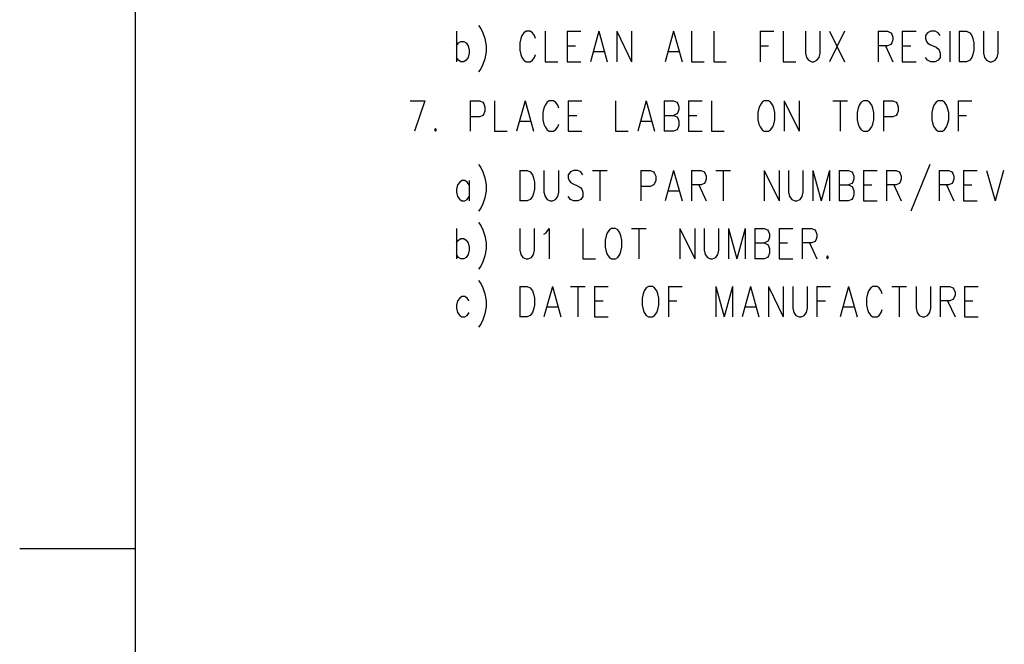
# Model space of a CAD drawing. Extents: x 2 to 38, y 4.3 to 27.6.
# Tile 3 of 25: x 2 to 6.5, y 21.3 to 24.2. Entities that reach past the tile are written whole.
import ezdxf

# ---------------------------------------------------------------- set-up
doc = ezdxf.new("R2010")
doc.units = 0
doc.layers.add('assy_t', color=3, linetype='CONTINUOUS')

msp = doc.modelspace()

# ---------------------------------------------------------------- linework, layer by layer
at = {"layer": 'assy_t', "color": 3}
for points in [[(2.54174, 4.85581), (2.54174, 27.07542), (37.45826, 27.07542), (37.45826, 4.85581), (2.54174, 4.85581)], [(4.00611, 24.14587), (4.00611, 24.007)], [(4.10711, 24.17232), (4.11673, 24.15909), (4.12635, 24.13925), (4.13597, 24.1128), (4.14078, 24.07974), (4.14078, 24.05329), (4.13597, 24.02022), (4.12635, 23.99377), (4.11673, 23.97393), (4.10711, 23.9607)], [(4.36682, 24.1128), (4.36201, 24.12603), (4.35239, 24.13925), (4.34277, 24.14587), (4.32354, 24.14587), (4.31392, 24.13925), (4.3043, 24.12603), (4.29949, 24.1128), (4.29468, 24.09296), (4.29468, 24.0599), (4.29949, 24.04006), (4.3043, 24.02683), (4.31392, 24.01361), (4.32354, 24.007), (4.34277, 24.007), (4.35239, 24.01361), (4.36201, 24.02683), (4.36682, 24.04006)], [(4.41011, 24.14587), (4.41011, 24.007), (4.46782, 24.007)], [(4.5111, 24.14587), (4.5111, 24.007)], [(4.5111, 24.14587), (4.57363, 24.14587)], [(4.65539, 24.14587), (4.61691, 24.007)], [(4.65539, 24.14587), (4.69386, 24.007)], [(4.73715, 24.14587), (4.73715, 24.007)], [(4.73715, 24.14587), (4.80448, 24.007)], [(4.80448, 24.14587), (4.80448, 24.007)], [(4.99686, 24.14587), (4.95838, 24.007)], [(4.99686, 24.14587), (5.03533, 24.007)], [(5.07862, 24.14587), (5.07862, 24.007), (5.13633, 24.007)], [(5.17962, 24.14587), (5.17962, 24.007), (5.23733, 24.007)], [(5.39123, 24.14587), (5.39123, 24.007)], [(5.39123, 24.14587), (5.45375, 24.14587)], [(5.49704, 24.14587), (5.49704, 24.007), (5.55475, 24.007)], [(5.59804, 24.14587), (5.59804, 24.04667), (5.60285, 24.02683), (5.61247, 24.01361), (5.62689, 24.007), (5.63651, 24.007), (5.65094, 24.01361), (5.66056, 24.02683), (5.66537, 24.04667), (5.66537, 24.14587)], [(5.70865, 24.14587), (5.77599, 24.007)], [(5.77599, 24.14587), (5.70865, 24.007)], [(5.92989, 24.14587), (5.92989, 24.007)], [(5.92989, 24.14587), (5.97317, 24.14587), (5.9876, 24.13925), (5.99241, 24.13264), (5.99722, 24.11942), (5.99722, 24.10619), (5.99241, 24.09296), (5.9876, 24.08635), (5.97317, 24.07974), (5.92989, 24.07974)], [(6.04051, 24.14587), (6.04051, 24.007)], [(6.04051, 24.14587), (6.10303, 24.14587)], [(6.21365, 24.12603), (6.20403, 24.13925), (6.1896, 24.14587), (6.17036, 24.14587), (6.15593, 24.13925), (6.14631, 24.12603), (6.14631, 24.1128), (6.15112, 24.09958), (6.15593, 24.09296), (6.16555, 24.08635), (6.19441, 24.07312), (6.20403, 24.06651), (6.20884, 24.0599), (6.21365, 24.04667), (6.21365, 24.02683), (6.20403, 24.01361), (6.1896, 24.007), (6.17036, 24.007), (6.15593, 24.01361), (6.14631, 24.02683)], [(6.25693, 24.14587), (6.25693, 24.007)], [(6.30022, 24.14587), (6.30022, 24.007)], [(6.30022, 24.14587), (6.33388, 24.14587), (6.34831, 24.13925), (6.35793, 24.12603), (6.36274, 24.1128), (6.36755, 24.09296), (6.36755, 24.0599), (6.36274, 24.04006), (6.35793, 24.02683), (6.34831, 24.01361), (6.33388, 24.007), (6.30022, 24.007)], [(6.41083, 24.14587), (6.41083, 24.04667), (6.41564, 24.02683), (6.42526, 24.01361), (6.43969, 24.007), (6.44931, 24.007), (6.46374, 24.01361), (6.47336, 24.02683), (6.47817, 24.04667), (6.47817, 24.14587)], [(4.00611, 24.07974), (4.01573, 24.09296), (4.02535, 24.09958), (4.03978, 24.09958), (4.0494, 24.09296), (4.05902, 24.07974), (4.06383, 24.0599), (4.06383, 24.04667), (4.05902, 24.02683), (4.0494, 24.01361), (4.03978, 24.007), (4.02535, 24.007), (4.01573, 24.01361), (4.00611, 24.02683)], [(4.5111, 24.07974), (4.54958, 24.07974)], [(4.63134, 24.05329), (4.67943, 24.05329)], [(4.97281, 24.05329), (5.02091, 24.05329)], [(5.39123, 24.07974), (5.42971, 24.07974)], [(5.96356, 24.07974), (5.99722, 24.007)], [(6.04051, 24.07974), (6.07898, 24.07974)], [(4.5111, 24.007), (4.57363, 24.007)], [(6.04051, 24.007), (6.10303, 24.007)], [(3.7945, 23.82844), (3.86183, 23.82844)], [(3.86183, 23.82844), (3.81374, 23.68957)], [(4.06864, 23.82844), (4.06864, 23.68957)], [(4.06864, 23.82844), (4.11192, 23.82844), (4.12635, 23.82183), (4.13116, 23.81522), (4.13597, 23.80199), (4.13597, 23.78215), (4.13116, 23.76893), (4.12635, 23.76231), (4.11192, 23.7557), (4.06864, 23.7557)], [(4.17925, 23.82844), (4.17925, 23.68957), (4.23697, 23.68957)], [(4.31873, 23.82844), (4.28025, 23.68957)], [(4.31873, 23.82844), (4.3572, 23.68957)], [(4.47263, 23.79538), (4.46782, 23.80861), (4.4582, 23.82183), (4.44858, 23.82844), (4.42934, 23.82844), (4.41973, 23.82183), (4.41011, 23.80861), (4.4053, 23.79538), (4.40049, 23.77554), (4.40049, 23.74248), (4.4053, 23.72264), (4.41011, 23.70941), (4.41973, 23.69619), (4.42934, 23.68957), (4.44858, 23.68957), (4.4582, 23.69619), (4.46782, 23.70941), (4.47263, 23.72264)], [(4.51591, 23.82844), (4.51591, 23.68957)], [(4.51591, 23.82844), (4.57844, 23.82844)], [(4.73234, 23.82844), (4.73234, 23.68957), (4.79005, 23.68957)], [(4.87181, 23.82844), (4.83334, 23.68957)], [(4.87181, 23.82844), (4.91029, 23.68957)], [(4.95357, 23.82844), (4.95357, 23.68957)], [(4.95357, 23.82844), (4.99686, 23.82844), (5.01129, 23.82183), (5.0161, 23.81522), (5.02091, 23.80199), (5.02091, 23.78877), (5.0161, 23.77554), (5.01129, 23.76893), (4.99686, 23.76231)], [(5.06419, 23.82844), (5.06419, 23.68957)], [(5.06419, 23.82844), (5.12671, 23.82844)], [(5.17, 23.82844), (5.17, 23.68957), (5.22771, 23.68957)], [(5.41047, 23.82844), (5.40085, 23.82183), (5.39123, 23.80861), (5.38642, 23.79538), (5.38161, 23.77554), (5.38161, 23.74248), (5.38642, 23.72264), (5.39123, 23.70941), (5.40085, 23.69619), (5.41047, 23.68957), (5.42971, 23.68957), (5.43933, 23.69619), (5.44895, 23.70941), (5.45375, 23.72264), (5.45856, 23.74248), (5.45856, 23.77554), (5.45375, 23.79538), (5.44895, 23.80861), (5.43933, 23.82183), (5.42971, 23.82844), (5.41047, 23.82844)], [(5.50185, 23.82844), (5.50185, 23.68957)], [(5.50185, 23.82844), (5.56918, 23.68957)], [(5.56918, 23.82844), (5.56918, 23.68957)], [(5.72308, 23.82844), (5.79042, 23.82844)], [(5.75675, 23.82844), (5.75675, 23.68957)], [(5.86256, 23.82844), (5.85294, 23.82183), (5.84332, 23.80861), (5.83851, 23.79538), (5.8337, 23.77554), (5.8337, 23.74248), (5.83851, 23.72264), (5.84332, 23.70941), (5.85294, 23.69619), (5.86256, 23.68957), (5.88179, 23.68957), (5.89141, 23.69619), (5.90103, 23.70941), (5.90584, 23.72264), (5.91065, 23.74248), (5.91065, 23.77554), (5.90584, 23.79538), (5.90103, 23.80861), (5.89141, 23.82183), (5.88179, 23.82844), (5.86256, 23.82844)], [(5.95394, 23.82844), (5.95394, 23.68957)], [(5.95394, 23.82844), (5.99722, 23.82844), (6.01165, 23.82183), (6.01646, 23.81522), (6.02127, 23.80199), (6.02127, 23.78215), (6.01646, 23.76893), (6.01165, 23.76231), (5.99722, 23.7557), (5.95394, 23.7557)], [(6.20403, 23.82844), (6.19441, 23.82183), (6.18479, 23.80861), (6.17998, 23.79538), (6.17517, 23.77554), (6.17517, 23.74248), (6.17998, 23.72264), (6.18479, 23.70941), (6.19441, 23.69619), (6.20403, 23.68957), (6.22326, 23.68957), (6.23288, 23.69619), (6.2425, 23.70941), (6.24731, 23.72264), (6.25212, 23.74248), (6.25212, 23.77554), (6.24731, 23.79538), (6.2425, 23.80861), (6.23288, 23.82183), (6.22326, 23.82844), (6.20403, 23.82844)], [(6.29541, 23.82844), (6.29541, 23.68957)], [(6.29541, 23.82844), (6.35793, 23.82844)], [(4.29468, 23.73586), (4.34277, 23.73586)], [(4.51591, 23.76231), (4.55439, 23.76231)], [(4.84777, 23.73586), (4.89586, 23.73586)], [(4.95357, 23.76231), (4.99686, 23.76231), (5.01129, 23.7557), (5.0161, 23.74909), (5.02091, 23.73586), (5.02091, 23.71602), (5.0161, 23.7028), (5.01129, 23.69619), (4.99686, 23.68957), (4.95357, 23.68957)], [(5.06419, 23.76231), (5.10267, 23.76231)], [(6.29541, 23.76231), (6.33388, 23.76231)], [(3.90992, 23.7028), (3.90512, 23.69619), (3.90992, 23.68957), (3.91473, 23.69619), (3.90992, 23.7028)], [(4.51591, 23.68957), (4.57844, 23.68957)], [(5.06419, 23.68957), (5.12671, 23.68957)], [(4.10711, 23.53747), (4.11673, 23.52425), (4.12635, 23.50441), (4.13597, 23.47796), (4.14078, 23.44489), (4.14078, 23.41844), (4.13597, 23.38538)], [(4.29468, 23.51102), (4.29468, 23.37215)], [(4.29468, 23.51102), (4.32835, 23.51102), (4.34277, 23.50441), (4.35239, 23.49118), (4.3572, 23.47796), (4.36201, 23.45812), (4.36201, 23.42505), (4.3572, 23.40521), (4.35239, 23.39199), (4.34277, 23.37876), (4.32835, 23.37215), (4.29468, 23.37215)], [(4.4053, 23.51102), (4.4053, 23.41183), (4.41011, 23.39199), (4.41973, 23.37876), (4.43415, 23.37215), (4.44377, 23.37215), (4.4582, 23.37876), (4.46782, 23.39199), (4.47263, 23.41183), (4.47263, 23.51102)], [(4.58325, 23.49118), (4.57363, 23.50441), (4.5592, 23.51102), (4.53996, 23.51102), (4.52553, 23.50441), (4.51591, 23.49118), (4.51591, 23.47796), (4.52072, 23.46473), (4.52553, 23.45812), (4.53515, 23.4515), (4.56401, 23.43828), (4.57363, 23.43167), (4.57844, 23.42505), (4.58325, 23.41183), (4.58325, 23.39199), (4.57363, 23.37876), (4.5592, 23.37215), (4.53996, 23.37215), (4.52553, 23.37876), (4.51591, 23.39199)], [(4.62653, 23.51102), (4.69386, 23.51102)], [(4.6602, 23.51102), (4.6602, 23.37215)], [(4.84777, 23.51102), (4.84777, 23.37215)], [(4.84777, 23.51102), (4.89105, 23.51102), (4.90548, 23.50441), (4.91029, 23.4978), (4.9151, 23.48457), (4.9151, 23.46473), (4.91029, 23.4515), (4.90548, 23.44489), (4.89105, 23.43828), (4.84777, 23.43828)], [(4.99686, 23.51102), (4.95838, 23.37215)], [(4.99686, 23.51102), (5.03533, 23.37215)], [(5.07862, 23.51102), (5.07862, 23.37215)], [(5.07862, 23.51102), (5.1219, 23.51102), (5.13633, 23.50441), (5.14114, 23.4978), (5.14595, 23.48457), (5.14595, 23.47134), (5.14114, 23.45812), (5.13633, 23.4515), (5.1219, 23.44489), (5.07862, 23.44489)], [(5.18924, 23.51102), (5.25657, 23.51102)], [(5.2229, 23.51102), (5.2229, 23.37215)], [(5.41047, 23.51102), (5.41047, 23.37215)], [(5.41047, 23.51102), (5.4778, 23.37215)], [(5.4778, 23.51102), (5.4778, 23.37215)], [(5.52109, 23.51102), (5.52109, 23.41183), (5.5259, 23.39199), (5.53552, 23.37876)], [(5.53552, 23.37876), (5.54994, 23.37215), (5.55956, 23.37215), (5.57399, 23.37876), (5.58361, 23.39199), (5.58842, 23.41183), (5.58842, 23.51102)], [(5.6317, 23.51102), (5.6317, 23.37215)], [(5.6317, 23.51102), (5.67018, 23.37215)], [(5.70865, 23.51102), (5.67018, 23.37215)], [(5.70865, 23.51102), (5.70865, 23.37215)], [(5.75194, 23.51102), (5.75194, 23.37215)], [(5.75194, 23.51102), (5.79522, 23.51102), (5.80965, 23.50441), (5.81446, 23.4978), (5.81927, 23.48457), (5.81927, 23.47134), (5.81446, 23.45812), (5.80965, 23.4515), (5.79522, 23.44489)], [(5.86256, 23.51102), (5.86256, 23.37215)], [(5.86256, 23.51102), (5.92508, 23.51102)], [(5.96836, 23.51102), (5.96836, 23.37215)], [(5.96836, 23.51102), (6.01165, 23.51102), (6.02608, 23.50441), (6.03089, 23.4978), (6.0357, 23.48457), (6.0357, 23.47134), (6.03089, 23.45812), (6.02608, 23.4515), (6.01165, 23.44489), (5.96836, 23.44489)], [(6.16555, 23.53747), (6.07898, 23.32586)], [(6.20884, 23.51102), (6.20884, 23.37215)], [(6.20884, 23.51102), (6.25212, 23.51102), (6.26655, 23.50441), (6.27136, 23.4978), (6.27617, 23.48457), (6.27617, 23.47134), (6.27136, 23.45812), (6.26655, 23.4515), (6.25212, 23.44489), (6.20884, 23.44489)], [(6.31945, 23.51102), (6.31945, 23.37215)], [(6.31945, 23.51102), (6.38198, 23.51102)], [(6.42526, 23.51102), (6.46374, 23.37215)], [(6.50221, 23.51102), (6.46374, 23.37215)], [(4.06383, 23.44489), (4.05421, 23.45812), (4.04459, 23.46473), (4.03016, 23.46473), (4.02054, 23.45812), (4.01092, 23.44489), (4.00611, 23.42505), (4.00611, 23.41183), (4.01092, 23.39199), (4.02054, 23.37876), (4.03016, 23.37215), (4.04459, 23.37215), (4.05421, 23.37876), (4.06383, 23.39199)], [(4.06383, 23.46473), (4.06383, 23.37215)], [(4.97281, 23.41844), (5.02091, 23.41844)], [(5.11228, 23.44489), (5.14595, 23.37215)], [(5.75194, 23.44489), (5.79522, 23.44489), (5.80965, 23.43828), (5.81446, 23.43167), (5.81927, 23.41844), (5.81927, 23.3986), (5.81446, 23.38538)], [(5.86256, 23.44489), (5.90103, 23.44489)], [(6.00203, 23.44489), (6.0357, 23.37215)], [(6.2425, 23.44489), (6.27617, 23.37215)], [(6.31945, 23.44489), (6.35793, 23.44489)], [(4.13597, 23.38538), (4.12635, 23.35892), (4.11673, 23.33908), (4.10711, 23.32586)], [(5.81446, 23.38538), (5.80965, 23.37876), (5.79522, 23.37215), (5.75194, 23.37215)], [(5.86256, 23.37215), (5.92508, 23.37215)], [(6.31945, 23.37215), (6.38198, 23.37215)], [(4.00611, 23.2465), (4.00611, 23.10763)], [(4.10711, 23.27295), (4.11673, 23.25973), (4.12635, 23.23989), (4.13597, 23.21344), (4.14078, 23.18037), (4.14078, 23.15392), (4.13597, 23.12086), (4.12635, 23.0944), (4.11673, 23.07456), (4.10711, 23.06134)], [(4.29468, 23.2465), (4.29468, 23.14731), (4.29949, 23.12747), (4.30911, 23.11424), (4.32354, 23.10763), (4.33316, 23.10763), (4.34758, 23.11424), (4.3572, 23.12747), (4.36201, 23.14731), (4.36201, 23.2465)], [(4.4053, 23.22005), (4.41492, 23.22666), (4.42934, 23.2465), (4.42934, 23.10763)], [(4.58325, 23.2465), (4.58325, 23.10763), (4.64096, 23.10763)], [(4.7131, 23.2465), (4.70348, 23.23989), (4.69386, 23.22666), (4.68905, 23.21344), (4.68424, 23.1936), (4.68424, 23.16053), (4.68905, 23.14069), (4.69386, 23.12747), (4.70348, 23.11424), (4.7131, 23.10763), (4.73234, 23.10763), (4.74196, 23.11424), (4.75158, 23.12747), (4.75639, 23.14069), (4.7612, 23.16053), (4.7612, 23.1936), (4.75639, 23.21344), (4.75158, 23.22666), (4.74196, 23.23989), (4.73234, 23.2465), (4.7131, 23.2465)], [(4.80448, 23.2465), (4.87181, 23.2465)], [(4.83815, 23.2465), (4.83815, 23.10763)], [(5.02571, 23.2465), (5.02571, 23.10763)], [(5.02571, 23.2465), (5.09305, 23.10763)], [(5.09305, 23.2465), (5.09305, 23.10763)], [(5.13633, 23.2465), (5.13633, 23.14731), (5.14114, 23.12747), (5.15076, 23.11424), (5.16519, 23.10763), (5.17481, 23.10763), (5.18924, 23.11424), (5.19885, 23.12747), (5.20366, 23.14731), (5.20366, 23.2465)], [(5.24695, 23.2465), (5.24695, 23.10763)], [(5.24695, 23.2465), (5.28542, 23.10763)], [(5.3239, 23.2465), (5.28542, 23.10763)], [(5.3239, 23.2465), (5.3239, 23.10763)], [(5.36718, 23.2465), (5.36718, 23.10763)], [(5.36718, 23.2465), (5.41047, 23.2465), (5.4249, 23.23989), (5.42971, 23.23328), (5.43452, 23.22005), (5.43452, 23.20682), (5.42971, 23.1936), (5.4249, 23.18699), (5.41047, 23.18037)], [(5.4778, 23.2465), (5.4778, 23.10763)], [(5.4778, 23.2465), (5.54032, 23.2465)], [(5.58361, 23.2465), (5.58361, 23.10763)], [(5.58361, 23.2465), (5.62689, 23.2465), (5.64132, 23.23989), (5.64613, 23.23328), (5.65094, 23.22005), (5.65094, 23.20682), (5.64613, 23.1936), (5.64132, 23.18699), (5.62689, 23.18037), (5.58361, 23.18037)], [(4.00611, 23.18037), (4.01573, 23.1936), (4.02535, 23.20021), (4.03978, 23.20021), (4.0494, 23.1936), (4.05902, 23.18037), (4.06383, 23.16053), (4.06383, 23.14731), (4.05902, 23.12747), (4.0494, 23.11424), (4.03978, 23.10763), (4.02535, 23.10763), (4.01573, 23.11424), (4.00611, 23.12747)], [(5.36718, 23.18037), (5.41047, 23.18037), (5.4249, 23.17376), (5.42971, 23.16715), (5.43452, 23.15392), (5.43452, 23.13408), (5.42971, 23.12086), (5.4249, 23.11424), (5.41047, 23.10763), (5.36718, 23.10763)], [(5.4778, 23.18037), (5.51628, 23.18037)], [(5.61728, 23.18037), (5.65094, 23.10763)], [(5.4778, 23.10763), (5.54032, 23.10763)], [(5.69904, 23.12086), (5.69423, 23.11424), (5.69904, 23.10763), (5.70385, 23.11424), (5.69904, 23.12086)], [(4.10711, 23.00844), (4.11673, 22.99521), (4.12635, 22.97537), (4.13597, 22.94892), (4.14078, 22.91585), (4.14078, 22.8894), (4.13597, 22.85634), (4.12635, 22.82988), (4.11673, 22.81005), (4.10711, 22.79682)], [(4.29468, 22.98198), (4.29468, 22.84311)], [(4.29468, 22.98198), (4.32835, 22.98198), (4.34277, 22.97537), (4.35239, 22.96214), (4.3572, 22.94892), (4.36201, 22.92908), (4.36201, 22.89601), (4.3572, 22.87618), (4.35239, 22.86295), (4.34277, 22.84972), (4.32835, 22.84311), (4.29468, 22.84311)], [(4.44377, 22.98198), (4.4053, 22.84311)], [(4.44377, 22.98198), (4.48225, 22.84311)], [(4.52553, 22.98198), (4.59286, 22.98198)], [(4.5592, 22.98198), (4.5592, 22.84311)], [(4.63615, 22.98198), (4.63615, 22.84311)], [(4.63615, 22.98198), (4.69867, 22.98198)], [(4.88143, 22.98198), (4.87181, 22.97537), (4.86219, 22.96214), (4.85738, 22.94892), (4.85257, 22.92908), (4.85257, 22.89601), (4.85738, 22.87618), (4.86219, 22.86295), (4.87181, 22.84972), (4.88143, 22.84311), (4.90067, 22.84311), (4.91029, 22.84972), (4.91991, 22.86295), (4.92472, 22.87618), (4.92953, 22.89601), (4.92953, 22.92908), (4.92472, 22.94892), (4.91991, 22.96214), (4.91029, 22.97537), (4.90067, 22.98198), (4.88143, 22.98198)], [(4.97281, 22.98198), (4.97281, 22.84311)], [(4.97281, 22.98198), (5.03533, 22.98198)], [(5.18924, 22.98198), (5.18924, 22.84311)], [(5.18924, 22.98198), (5.22771, 22.84311)], [(5.26619, 22.98198), (5.22771, 22.84311)], [(5.26619, 22.98198), (5.26619, 22.84311)], [(5.34795, 22.98198), (5.30947, 22.84311)], [(5.34795, 22.98198), (5.38642, 22.84311)], [(5.42971, 22.98198), (5.42971, 22.84311)], [(5.42971, 22.98198), (5.49704, 22.84311)], [(5.49704, 22.98198), (5.49704, 22.84311)], [(5.54032, 22.98198), (5.54032, 22.88279), (5.54513, 22.86295), (5.55475, 22.84972), (5.56918, 22.84311), (5.5788, 22.84311), (5.59323, 22.84972), (5.60285, 22.86295), (5.60766, 22.88279), (5.60766, 22.98198)], [(5.65094, 22.98198), (5.65094, 22.84311)], [(5.65094, 22.98198), (5.71346, 22.98198)], [(5.79522, 22.98198), (5.75675, 22.84311)], [(5.79522, 22.98198), (5.8337, 22.84311)], [(5.94913, 22.94892), (5.94432, 22.96214), (5.9347, 22.97537), (5.92508, 22.98198), (5.90584, 22.98198), (5.89622, 22.97537), (5.8866, 22.96214), (5.88179, 22.94892), (5.87699, 22.92908), (5.87699, 22.89601), (5.88179, 22.87618), (5.8866, 22.86295), (5.89622, 22.84972), (5.90584, 22.84311), (5.92508, 22.84311), (5.9347, 22.84972), (5.94432, 22.86295), (5.94913, 22.87618)], [(5.99241, 22.98198), (6.05974, 22.98198)], [(6.02608, 22.98198), (6.02608, 22.84311)], [(6.10303, 22.98198), (6.10303, 22.88279), (6.10784, 22.86295), (6.11746, 22.84972), (6.13189, 22.84311), (6.1415, 22.84311), (6.15593, 22.84972), (6.16555, 22.86295), (6.17036, 22.88279), (6.17036, 22.98198)], [(6.21365, 22.98198), (6.21365, 22.84311)], [(6.21365, 22.98198), (6.25693, 22.98198), (6.27136, 22.97537), (6.27617, 22.96876), (6.28098, 22.95553), (6.28098, 22.94231), (6.27617, 22.92908), (6.27136, 22.92247), (6.25693, 22.91585), (6.21365, 22.91585)], [(6.32426, 22.98198), (6.32426, 22.84311)], [(6.32426, 22.98198), (6.38679, 22.98198)], [(4.06383, 22.91585), (4.05421, 22.92908), (4.04459, 22.93569), (4.03016, 22.93569), (4.02054, 22.92908), (4.01092, 22.91585), (4.00611, 22.89601), (4.00611, 22.88279), (4.01092, 22.86295), (4.02054, 22.84972), (4.03016, 22.84311), (4.04459, 22.84311), (4.05421, 22.84972), (4.06383, 22.86295)], [(4.63615, 22.91585), (4.67463, 22.91585)], [(4.97281, 22.91585), (5.01129, 22.91585)], [(5.65094, 22.91585), (5.68942, 22.91585)], [(6.24731, 22.91585), (6.28098, 22.84311)], [(6.32426, 22.91585), (6.36274, 22.91585)], [(4.41973, 22.8894), (4.46782, 22.8894)], [(5.3239, 22.8894), (5.37199, 22.8894)], [(5.77118, 22.8894), (5.81927, 22.8894)], [(4.63615, 22.84311), (4.69867, 22.84311)], [(6.32426, 22.84311), (6.38679, 22.84311)], [(2.54174, 21.78503), (2.0127, 21.78503)]]:
    msp.add_lwpolyline(points, dxfattribs=at)

doc.saveas('drawing.dxf')
